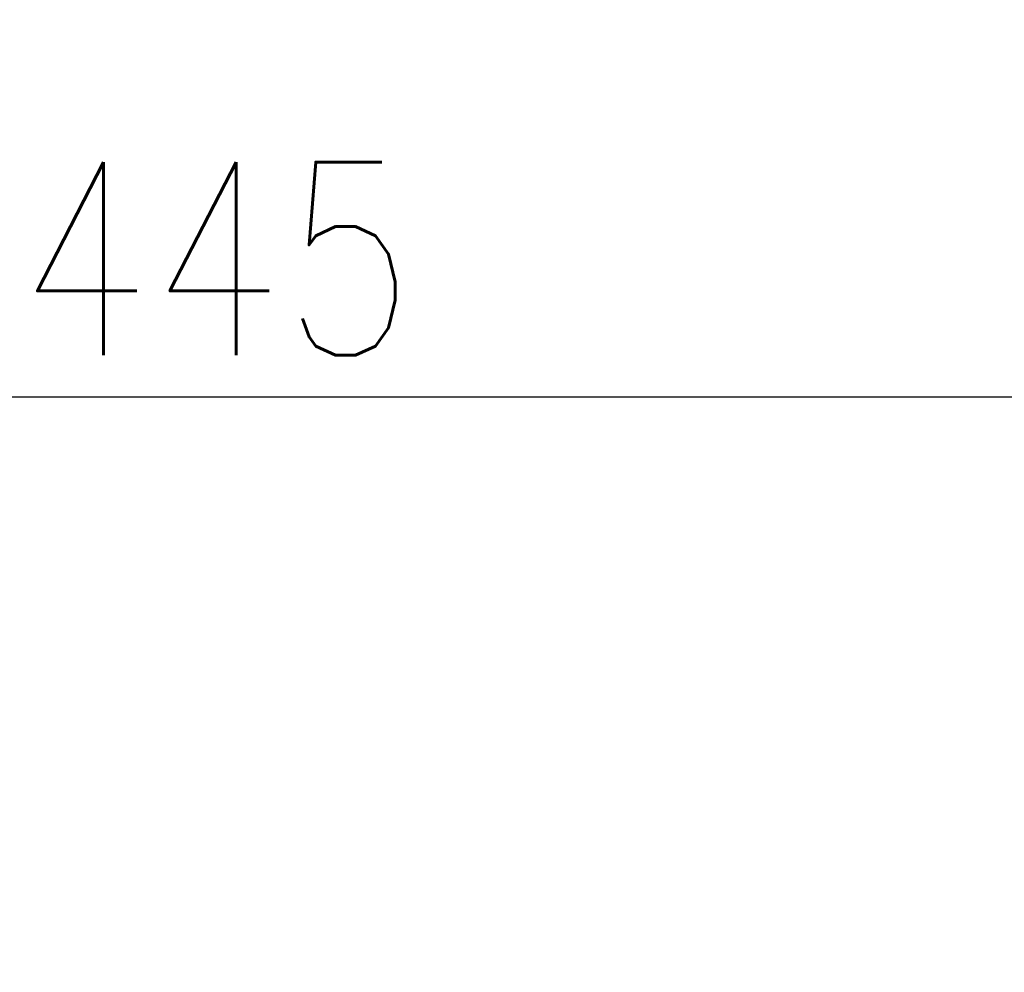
# Model space of a CAD drawing. Header units: millimetres. Extents: x 0 to 7327, y -11399 to -6123.
# Tile 22 of 87: x 2373 to 2551, y -9358 to -9186. Entities that reach past the tile are written whole.
import ezdxf

# ---------------------------------------------------------------- set-up
doc = ezdxf.new("R2010")
doc.units = ezdxf.units.MM
doc.layers.add('AM_5', color=3, linetype='Continuous', lineweight=25)
doc.styles.add('HHI_Dims', font='simplex.shx', dxfattribs={"width": 0.8, "bigfont": 'whgtxt.shx'})
doc.dimstyles.new('HHI_Standard$0', dxfattribs={"dimtxt": 3.5, "dimasz": 3.5, "dimexe": 1, "dimexo": 1, "dimgap": 1.5, "dimtad": 1, "dimdec": 0, "dimdsep": 46, "dimtxsty": 'HHI_Dims', "dimcen": 0, "dimclrd": 1, "dimclre": 1, "dimclrt": 1, "dimadec": 3, "dimazin": 2, "dimtp": 0.1, "dimtm": 0.1, "dimtfac": 0.65, "dimtdec": 0, "dimtmove": 0, "dimatfit": 3, "dimldrblk": 'OPEN30', "dimfxl": 1, "dimlwd": -1, "dimlwe": -1, "dimarcsym": 1})

# ---------------------------------------------------------------- blocks, each defined once
blk = doc.blocks.new('*D71')
at = {"layer": 'AM_5', "color": 1, "transparency": 16777216}
for p, q in [((2191.07, -9018.9), (3150.44, -9018.9)), ((3145.44, -9036.4), (3145.44, -10339.19)), ((2246.07, -10356.69), (3150.44, -10356.69))]:
    blk.add_line(p, q, dxfattribs=at)
for points in [[(3142.53, -9036.4), (3148.36, -9036.4), (3145.44, -9018.9)], [(3142.53, -10339.19), (3148.36, -10339.19), (3145.44, -10356.69)]]:
    blk.add_solid(points, dxfattribs=at)
at = {"layer": 'Defpoints', "color": 0, "transparency": 16777216}
for p in [(2186.07, -9018.9), (2241.07, -10356.69), (3145.44, -10356.69)]:
    blk.add_point(p, dxfattribs=at)
at = {"layer": 'AM_5', "color": 1, "transparency": 16777216, "insert": (3120.44, -9687.79), "char_height": 35, "attachment_point": 5, "rotation": 90, "style": 'HHI_Dims'}
blk.add_mtext('1338', dxfattribs=at)
blk = doc.blocks.new('_Open30')
at = {"color": 0, "linetype": 'ByBlock', "lineweight": -2}
for p, q in [((-1, 0.268), (0, 0)), ((0, 0), (-1, -0.268)), ((0, 0), (-1, 0))]:
    blk.add_line(p, q, dxfattribs=at)
blk = doc.blocks.new('*D78')
at = {"layer": 'AM_5', "color": 1, "transparency": 16777216}
for p, q in [((2186.07, -9339.79), (2186.07, -9249.1)), ((2631.07, -9350.17), (2631.07, -9249.1)), ((2203.57, -9254.1), (2613.57, -9254.1))]:
    blk.add_line(p, q, dxfattribs=at)
for points in [[(2203.57, -9251.19), (2203.57, -9257.02), (2186.07, -9254.1)], [(2613.57, -9251.19), (2613.57, -9257.02), (2631.07, -9254.1)]]:
    blk.add_solid(points, dxfattribs=at)
at = {"layer": 'Defpoints', "color": 0, "transparency": 16777216}
for p in [(2631.07, -9254.1), (2186.07, -9344.79), (2631.07, -9355.17)]:
    blk.add_point(p, dxfattribs=at)
at = {"layer": 'AM_5', "color": 1, "transparency": 16777216, "insert": (2408.57, -9229.1), "char_height": 35, "attachment_point": 5, "style": 'HHI_Dims'}
blk.add_mtext('445', dxfattribs=at)

msp = doc.modelspace()

# ---------------------------------------------------------------- linework, layer by layer
at = {"layer": 'AM_5', "color": 1, "const_width": 5}
msp.add_lwpolyline([(2697.58, -10641.21, 1.647949), (1294.27, -9910.69)], format="xyb", dxfattribs=at)

# ---------------------------------------------------------------- dimensions: what is measured, and where the dimension line sits
at = {"layer": 'AM_5'}
dim = msp.add_linear_dim(base=(3145.44, -10356.69), p1=(2186.07, -9018.9), p2=(2241.07, -10356.69), angle=90, text='1338', dimstyle='HHI_Standard$0', override={"dimscale": 5, "dimtxt": 7}, dxfattribs=at)
dim.commit()
dim.dimension.update_dxf_attribs({"geometry": '*D71', "text_midpoint": (3120.44, -9687.79)})
dim = msp.add_linear_dim(base=(2631.07, -9254.1), p1=(2186.07, -9344.79), p2=(2631.07, -9355.17), dimstyle='HHI_Standard$0', override={"dimscale": 5, "dimtxt": 7}, dxfattribs=at)
dim.commit()
dim.dimension.update_dxf_attribs({"geometry": '*D78', "text_midpoint": (2408.57, -9229.1)})

doc.saveas('drawing.dxf')
